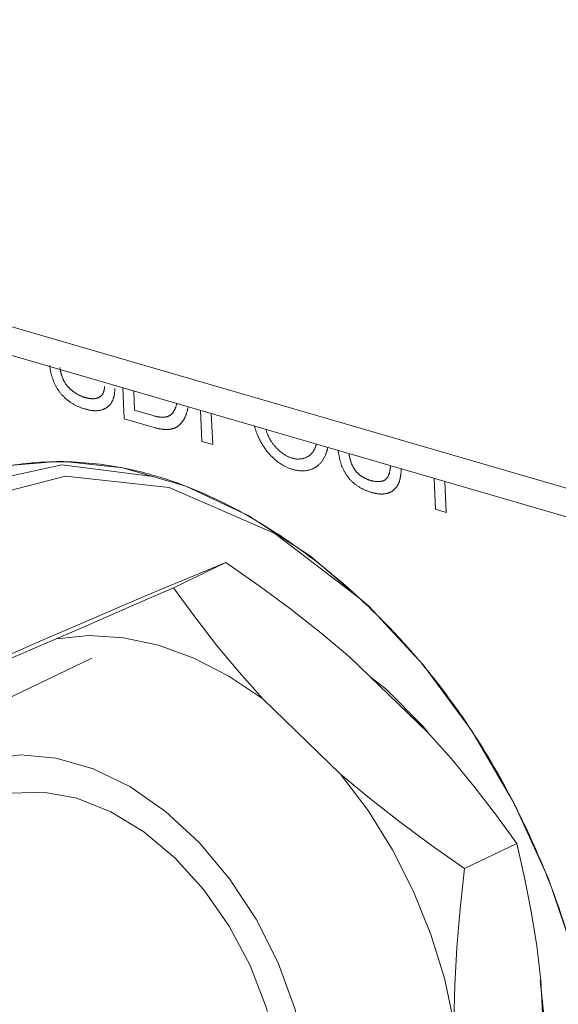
# Model space of a CAD drawing. Header units: millimetres. Extents: x 3925 to 5043, y -86 to 778.
# Tile 127 of 256: x 4571.37 to 4573.9, y 115.32 to 119.95. Entities that reach past the tile are written whole.
import ezdxf

# ---------------------------------------------------------------- set-up
doc = ezdxf.new("R2010")
doc.units = ezdxf.units.MM
doc.header["$LTSCALE"] = 46.255
for name, color, linetype in [('61-8RRB5G101DXF_CONTINUOUS_LINE', 7, 'CONTINUOUS'), ('BNC_75_-BLR-DXF_CONTINUOUS_LINE', 7, 'CONTINUOUS'), ('H30-IO-SHIELDXF_CONTINUOUS_LINE', 7, 'CONTINUOUS'), ('H30K-IO-LABEDXF_CONTINUOUS_LINE', 7, 'CONTINUOUS'), ('H30K-REAR-CODXF_CONTINUOUS_LINE', 7, 'CONTINUOUS'), ('LABEL-IO-H30DXF_CONTINUOUS_LINE', 7, 'CONTINUOUS')]:
    doc.layers.add(name, color=color, linetype=linetype)

msp = doc.modelspace()

# ---------------------------------------------------------------- linework, layer by layer
at = {"layer": '61-8RRB5G101DXF_CONTINUOUS_LINE', "color": 7, "linetype": 'Continuous', "lineweight": 0}
for p, q in [((4572.3415, 117.3973), (4572.0966, 117.2793)), ((4571.9542, 117.2359), (4571.6119, 117.0894)), ((4571.546, 117.0392), (4571.2037, 116.8927)), ((4573.2888, 116.6016), (4572.9236, 116.9539)), ((4572.8807, 116.4049), (4572.5154, 116.7572)), ((4573.7076, 116.0795), (4573.4627, 115.9615)), ((4573.8437, 114.9365), (4573.8207, 115.4354))]:
    msp.add_line(p, q, dxfattribs=at)
for points in [[(4571.9542, 117.2359), (4572.0581, 117.2797), (4572.1563, 117.3208), (4572.2502, 117.3598), (4572.3415, 117.3973)], [(4572.3415, 117.3973), (4572.4982, 117.2876), (4572.6463, 117.1783), (4572.7878, 117.0674), (4572.9236, 116.9539)], [(4571.546, 117.0392), (4571.674, 117.0947), (4571.8078, 117.1529), (4571.948, 117.2142), (4572.0966, 117.2793)], [(4572.0966, 117.2793), (4572.196, 117.142), (4572.2978, 117.0103), (4572.4038, 116.8824), (4572.5154, 116.7572)], [(4571.0613, 116.8492), (4571.2099, 116.9144), (4571.3502, 116.9757), (4571.4839, 117.0339), (4571.6119, 117.0894)], [(4572.0256, 117.0091), (4571.8613, 117.0447), (4571.7006, 117.0547), (4571.546, 117.0392)], [(4572.5154, 116.7572), (4572.3552, 116.8643), (4572.1911, 116.9487), (4572.0256, 117.0091)], [(4573.2888, 116.6016), (4573.4005, 116.4764), (4573.5065, 116.3485), (4573.6083, 116.2168), (4573.7076, 116.0795)], [(4572.8807, 116.4049), (4573.0164, 116.2914), (4573.1579, 116.1806), (4573.3061, 116.0712), (4573.4627, 115.9615)], [(4572.8807, 116.4049), (4573.0091, 116.2335), (4573.1237, 116.0491), (4573.2227, 115.8543), (4573.3047, 115.6523), (4573.3682, 115.446), (4573.4125, 115.2387)], [(4573.7076, 116.0795), (4573.7443, 115.9185), (4573.7753, 115.759), (4573.8009, 115.5985), (4573.8207, 115.4354)], [(4573.4627, 115.9615), (4573.4421, 115.7729), (4573.4268, 115.591), (4573.4168, 115.4135), (4573.4125, 115.2387)]]:
    msp.add_lwpolyline(points, dxfattribs=at)
at = {"layer": 'BNC_75_-BLR-DXF_CONTINUOUS_LINE', "color": 7, "linetype": 'Continuous', "lineweight": 0}
msp.add_line((4571.7125, 116.9492), (4571.1342, 116.6705), dxfattribs=at)
for points in [[(4572.7418, 114.8723), (4572.7178, 115.0871), (4572.6658, 115.3048), (4572.5872, 115.519), (4572.4847, 115.7229), (4572.3596, 115.9136), (4572.2161, 116.0842), (4572.0584, 116.2295), (4571.891, 116.3457), (4571.7187, 116.4298), (4571.5459, 116.4797), (4571.3772, 116.4943), (4571.2171, 116.4732), (4571.0698, 116.417), (4570.9391, 116.327), (4570.8289, 116.2056), (4570.7439, 116.0593)], [(4571.1691, 116.2641), (4571.1931, 116.275), (4571.3339, 116.315), (4571.4852, 116.3203), (4571.6425, 116.2909), (4571.8011, 116.228), (4571.9564, 116.1333), (4572.1039, 116.0098), (4572.2391, 115.8608), (4572.3579, 115.6909), (4572.456, 115.5066), (4572.5316, 115.311), (4572.5818, 115.1106), (4572.6047, 114.9122)]]:
    msp.add_lwpolyline(points, dxfattribs=at)
at = {"layer": 'H30-IO-SHIELDXF_CONTINUOUS_LINE', "color": 7, "linetype": 'Continuous', "lineweight": 0}
for p, q in [((4573.291, 116.5991), (4573.2672, 116.6294)), ((4573.8382, 115.2473), (4573.8179, 115.4351))]:
    msp.add_line(p, q, dxfattribs=at)
msp.add_lwpolyline([(4573.2672, 116.6294), (4573.0946, 116.8029), (4573.0199, 116.861)], dxfattribs=at)
at = {"layer": 'H30K-IO-LABEDXF_CONTINUOUS_LINE', "color": 7, "linetype": 'Continuous', "lineweight": 0}
for p, q in [((4571.8652, 118.072), (4571.8585, 118.2172)), ((4571.9092, 118.2025), (4571.9134, 118.112)), ((4572.006, 118.031), (4571.8652, 118.072)), ((4571.9134, 118.112), (4571.9948, 118.0883)), ((4571.9948, 118.0883), (4571.9992, 118.087)), ((4572.2294, 117.9661), (4572.2227, 118.1113)), ((4572.2734, 118.0966), (4572.28, 117.9513)), ((4572.28, 117.9513), (4572.2294, 117.9661)), ((4571.8469, 117.8436), (4571.8667, 117.8398)), ((4573.3256, 117.6472), (4573.3189, 117.7925)), ((4572.1453, 117.7588), (4572.1651, 117.7511)), ((4573.3696, 117.7777), (4573.3763, 117.6325)), ((4573.3763, 117.6325), (4573.3256, 117.6472)), ((4572.9705, 117.2288), (4572.9902, 117.2104)), ((4572.9902, 117.2104), (4573.0098, 117.1919)), ((4573.0098, 117.1919), (4573.0293, 117.1731)), ((4573.0293, 117.1731), (4573.0486, 117.1542)), ((4573.2547, 116.9311), (4573.2779, 116.9033)), ((4573.2779, 116.9033), (4573.2911, 116.8871)), ((4573.2911, 116.8871), (4573.3043, 116.8709)), ((4573.3043, 116.8709), (4573.3173, 116.8546)), ((4573.6767, 116.3007), (4573.6871, 116.2808)), ((4573.6871, 116.2808), (4573.6973, 116.2609)), ((4573.7125, 116.231), (4573.7332, 116.1887)), ((4573.7951, 116.0547), (4573.8069, 116.0276)), ((4573.8069, 116.0276), (4573.8156, 116.0071)), ((4573.8156, 116.0071), (4573.8243, 115.9865)), ((4573.8243, 115.9865), (4573.833, 115.9654)), ((4573.833, 115.9654), (4573.8418, 115.9437)), ((4573.8418, 115.9437), (4573.8505, 115.9219)), ((4573.8505, 115.9219), (4573.8591, 115.9001)), ((4573.8591, 115.9001), (4573.8669, 115.8798)), ((4573.8669, 115.8798), (4573.8746, 115.8594)), ((4573.8746, 115.8594), (4573.8822, 115.839))]:
    msp.add_line(p, q, dxfattribs=at)
for points in [[(4571.5404, 118.2317), (4571.539, 118.2346), (4571.5376, 118.2376), (4571.5362, 118.2406), (4571.5348, 118.2436), (4571.5336, 118.2466), (4571.5323, 118.2496), (4571.5311, 118.2527), (4571.5299, 118.2558), (4571.5288, 118.2589), (4571.5277, 118.262), (4571.5267, 118.2651), (4571.5257, 118.2683), (4571.5248, 118.2714), (4571.5238, 118.2746), (4571.523, 118.2777), (4571.5222, 118.2809), (4571.5214, 118.2841), (4571.5207, 118.2872), (4571.52, 118.2904), (4571.5193, 118.2935), (4571.5187, 118.2967), (4571.5182, 118.2998), (4571.5177, 118.303), (4571.5172, 118.3061), (4571.5168, 118.3092), (4571.5164, 118.3123), (4571.5161, 118.3154), (4571.5158, 118.3185), (4571.5156, 118.3215)], [(4571.5628, 118.3129), (4571.5631, 118.3108), (4571.5634, 118.3087), (4571.5638, 118.3067), (4571.5641, 118.3046), (4571.5645, 118.3024), (4571.5649, 118.3003), (4571.5653, 118.2982), (4571.5657, 118.2961), (4571.5662, 118.294), (4571.5666, 118.2919), (4571.5671, 118.2898), (4571.5677, 118.2876), (4571.5682, 118.2855), (4571.5688, 118.2834), (4571.5694, 118.2813), (4571.57, 118.2792), (4571.5706, 118.2771), (4571.5713, 118.275), (4571.5719, 118.2729), (4571.5727, 118.2708), (4571.5734, 118.2687), (4571.5741, 118.2667), (4571.5749, 118.2646), (4571.5758, 118.2626), (4571.5766, 118.2605), (4571.5775, 118.2585), (4571.5784, 118.2565), (4571.5793, 118.2545), (4571.5803, 118.2525), (4571.5812, 118.2505)], [(4571.5978, 118.1602), (4571.5955, 118.1621), (4571.5932, 118.164), (4571.591, 118.166), (4571.5887, 118.168), (4571.5864, 118.1701), (4571.5842, 118.1722), (4571.582, 118.1744), (4571.5798, 118.1766), (4571.5776, 118.1789), (4571.5754, 118.1812), (4571.5733, 118.1836), (4571.5712, 118.186), (4571.5691, 118.1884), (4571.5671, 118.1909), (4571.565, 118.1934), (4571.563, 118.1959), (4571.5611, 118.1985), (4571.5591, 118.2011), (4571.5572, 118.2038), (4571.5554, 118.2064), (4571.5536, 118.2091), (4571.5518, 118.2119), (4571.55, 118.2146), (4571.5483, 118.2174), (4571.5466, 118.2202), (4571.545, 118.2231), (4571.5434, 118.2259), (4571.5419, 118.2288), (4571.5404, 118.2317)], [(4571.5812, 118.2505), (4571.5822, 118.2488), (4571.5831, 118.247), (4571.5841, 118.2453), (4571.5852, 118.2435), (4571.5862, 118.2418), (4571.5873, 118.2401), (4571.5884, 118.2384), (4571.5895, 118.2368), (4571.5907, 118.2351), (4571.5918, 118.2335), (4571.593, 118.2319), (4571.5942, 118.2303), (4571.5955, 118.2288), (4571.5967, 118.2272), (4571.598, 118.2257), (4571.5993, 118.2242), (4571.6006, 118.2227), (4571.6019, 118.2212), (4571.6032, 118.2198), (4571.6046, 118.2184), (4571.6059, 118.217), (4571.6073, 118.2156), (4571.6086, 118.2142), (4571.61, 118.2129), (4571.6114, 118.2115), (4571.6128, 118.2102), (4571.6142, 118.209), (4571.6156, 118.2077), (4571.6171, 118.2065), (4571.6185, 118.2053), (4571.6199, 118.2041), (4571.6213, 118.2029)], [(4571.7627, 118.1871), (4571.7632, 118.188), (4571.7638, 118.189), (4571.7644, 118.1899), (4571.7649, 118.1909), (4571.7654, 118.1919), (4571.7659, 118.193), (4571.7664, 118.194), (4571.7669, 118.1951), (4571.7673, 118.1962), (4571.7677, 118.1973), (4571.7681, 118.1985), (4571.7685, 118.1996), (4571.7689, 118.2008), (4571.7692, 118.202), (4571.7696, 118.2032), (4571.7699, 118.2044), (4571.7701, 118.2056), (4571.7704, 118.2068), (4571.7706, 118.2081), (4571.7709, 118.2094), (4571.7711, 118.2106), (4571.7712, 118.2119), (4571.7714, 118.2132), (4571.7715, 118.2145), (4571.7716, 118.2158), (4571.7717, 118.2172), (4571.7717, 118.2185), (4571.7717, 118.2198), (4571.7717, 118.2212), (4571.7717, 118.2225), (4571.7717, 118.2239)], [(4571.82, 118.215), (4571.8201, 118.2125), (4571.8201, 118.2099), (4571.8201, 118.2074), (4571.8201, 118.205), (4571.82, 118.2025), (4571.8199, 118.2), (4571.8197, 118.1976), (4571.8195, 118.1951), (4571.8192, 118.1927), (4571.8189, 118.1903), (4571.8186, 118.188), (4571.8182, 118.1856), (4571.8177, 118.1833), (4571.8173, 118.181), (4571.8168, 118.1787), (4571.8162, 118.1764), (4571.8156, 118.1742), (4571.815, 118.172), (4571.8144, 118.1698), (4571.8137, 118.1677), (4571.8129, 118.1656), (4571.8122, 118.1635), (4571.8113, 118.1615), (4571.8105, 118.1595), (4571.8096, 118.1575), (4571.8087, 118.1556), (4571.8078, 118.1537), (4571.8068, 118.1518), (4571.8058, 118.15)], [(4571.6854, 118.1166), (4571.6822, 118.1175), (4571.6791, 118.1185), (4571.6759, 118.1195), (4571.6728, 118.1205), (4571.6696, 118.1216), (4571.6664, 118.1227), (4571.6632, 118.1239), (4571.66, 118.1251), (4571.6568, 118.1264), (4571.6537, 118.1277), (4571.6505, 118.129), (4571.6473, 118.1304), (4571.6441, 118.1318), (4571.641, 118.1333), (4571.6378, 118.1349), (4571.6346, 118.1365), (4571.6315, 118.1381), (4571.6284, 118.1399), (4571.6252, 118.1416), (4571.6221, 118.1434), (4571.619, 118.1453), (4571.616, 118.1473), (4571.6129, 118.1493), (4571.6098, 118.1513), (4571.6068, 118.1535), (4571.6038, 118.1557), (4571.6008, 118.1579), (4571.5978, 118.1602)], [(4571.6213, 118.2029), (4571.6235, 118.2012), (4571.6257, 118.1995), (4571.6279, 118.1979), (4571.6301, 118.1963), (4571.6323, 118.1948), (4571.6345, 118.1933), (4571.6368, 118.1918), (4571.6391, 118.1904), (4571.6413, 118.189), (4571.6436, 118.1877), (4571.6459, 118.1864), (4571.6482, 118.1852), (4571.6505, 118.184), (4571.6528, 118.1828), (4571.6551, 118.1817), (4571.6574, 118.1806), (4571.6597, 118.1796), (4571.6621, 118.1786), (4571.6644, 118.1776), (4571.6667, 118.1767), (4571.669, 118.1758), (4571.6713, 118.1749), (4571.6736, 118.1741), (4571.6759, 118.1734), (4571.6783, 118.1727), (4571.6806, 118.172)], [(4571.6806, 118.172), (4571.6826, 118.1714), (4571.6847, 118.1708), (4571.6868, 118.1703), (4571.6888, 118.1698), (4571.6909, 118.1693), (4571.693, 118.1689), (4571.6951, 118.1684), (4571.6971, 118.1681), (4571.6992, 118.1677), (4571.7013, 118.1674), (4571.7033, 118.1671), (4571.7054, 118.1669), (4571.7074, 118.1667), (4571.7095, 118.1666), (4571.7115, 118.1664), (4571.7135, 118.1664), (4571.7155, 118.1663), (4571.7175, 118.1663), (4571.7195, 118.1664), (4571.7215, 118.1665), (4571.7234, 118.1666), (4571.7254, 118.1668), (4571.7273, 118.167), (4571.7292, 118.1673), (4571.7311, 118.1676)], [(4571.7311, 118.1676), (4571.7323, 118.1679), (4571.7334, 118.1681), (4571.7346, 118.1684), (4571.7357, 118.1687), (4571.7368, 118.169), (4571.738, 118.1694), (4571.7391, 118.1697), (4571.7402, 118.1701), (4571.7413, 118.1705), (4571.7424, 118.171), (4571.7435, 118.1714), (4571.7446, 118.1719), (4571.7456, 118.1724), (4571.7467, 118.1729), (4571.7477, 118.1735), (4571.7488, 118.1741), (4571.7498, 118.1747), (4571.7508, 118.1753), (4571.7518, 118.176), (4571.7527, 118.1767), (4571.7537, 118.1774), (4571.7546, 118.1781), (4571.7555, 118.1789), (4571.7564, 118.1797), (4571.7573, 118.1805), (4571.7581, 118.1814), (4571.7589, 118.1822), (4571.7597, 118.1831), (4571.7605, 118.1841), (4571.7612, 118.1851), (4571.762, 118.186), (4571.7627, 118.1871)], [(4571.7581, 118.1134), (4571.7555, 118.1128), (4571.7529, 118.1122), (4571.7503, 118.1116), (4571.7476, 118.1112), (4571.7449, 118.1108), (4571.7422, 118.1105), (4571.7395, 118.1102), (4571.7368, 118.11), (4571.734, 118.1099), (4571.7312, 118.1098), (4571.7284, 118.1098), (4571.7256, 118.1099), (4571.7228, 118.11), (4571.72, 118.1102), (4571.7171, 118.1104), (4571.7143, 118.1107), (4571.7114, 118.111), (4571.7085, 118.1114), (4571.7056, 118.1119), (4571.7027, 118.1124), (4571.6998, 118.113), (4571.697, 118.1136), (4571.6941, 118.1143), (4571.6912, 118.115), (4571.6883, 118.1157), (4571.6854, 118.1166)], [(4571.8058, 118.15), (4571.8047, 118.1481), (4571.8035, 118.1463), (4571.8023, 118.1445), (4571.8011, 118.1428), (4571.7998, 118.1411), (4571.7985, 118.1395), (4571.7972, 118.1379), (4571.7958, 118.1363), (4571.7943, 118.1348), (4571.7929, 118.1333), (4571.7914, 118.1319), (4571.7899, 118.1305), (4571.7883, 118.1292), (4571.7867, 118.1279), (4571.7851, 118.1266), (4571.7835, 118.1254), (4571.7818, 118.1243), (4571.7801, 118.1232), (4571.7784, 118.1221), (4571.7766, 118.1211), (4571.7748, 118.1201), (4571.773, 118.1192), (4571.7712, 118.1183), (4571.7694, 118.1175), (4571.7675, 118.1167), (4571.7657, 118.1159), (4571.7638, 118.1152), (4571.7619, 118.1146), (4571.76, 118.114), (4571.7581, 118.1134)], [(4572.0867, 118.0939), (4572.088, 118.0952), (4572.0892, 118.0965), (4572.0905, 118.0979), (4572.0916, 118.0993), (4572.0928, 118.1008), (4572.0939, 118.1023), (4572.095, 118.1039), (4572.096, 118.1055), (4572.097, 118.1071), (4572.098, 118.1087), (4572.099, 118.1104), (4572.1, 118.1121), (4572.1009, 118.1139), (4572.1017, 118.1157), (4572.1026, 118.1175), (4572.1034, 118.1193), (4572.1042, 118.1212), (4572.105, 118.123), (4572.1058, 118.125), (4572.1065, 118.1269), (4572.1072, 118.1288), (4572.1079, 118.1308), (4572.1085, 118.1328), (4572.1092, 118.1348), (4572.1098, 118.1368), (4572.1103, 118.1388), (4572.1109, 118.1408), (4572.1114, 118.1429), (4572.1119, 118.1449)], [(4572.1644, 118.1247), (4572.1638, 118.122), (4572.1632, 118.1193), (4572.1625, 118.1167), (4572.1619, 118.1141), (4572.1612, 118.1115), (4572.1605, 118.1089), (4572.1598, 118.1063), (4572.159, 118.1037), (4572.1582, 118.1012), (4572.1574, 118.0986), (4572.1566, 118.0961), (4572.1557, 118.0937), (4572.1548, 118.0912), (4572.1539, 118.0888), (4572.1529, 118.0864), (4572.1519, 118.084), (4572.1509, 118.0817), (4572.1498, 118.0794), (4572.1487, 118.0771), (4572.1476, 118.0749), (4572.1465, 118.0727), (4572.1453, 118.0705), (4572.144, 118.0684), (4572.1428, 118.0663), (4572.1414, 118.0643)], [(4571.9992, 118.087), (4572.0015, 118.0864), (4572.0037, 118.0858), (4572.0059, 118.0852), (4572.0081, 118.0846), (4572.0103, 118.0841), (4572.0126, 118.0835), (4572.0148, 118.083), (4572.017, 118.0825), (4572.0192, 118.082), (4572.0214, 118.0816), (4572.0236, 118.0812), (4572.0258, 118.0808), (4572.028, 118.0805), (4572.0302, 118.0802), (4572.0324, 118.0799), (4572.0346, 118.0797), (4572.0367, 118.0795), (4572.0389, 118.0793), (4572.041, 118.0792), (4572.0432, 118.0791), (4572.0453, 118.0791), (4572.0474, 118.0792), (4572.0495, 118.0793), (4572.0516, 118.0794), (4572.0536, 118.0796)], [(4572.0536, 118.0796), (4572.0549, 118.0798), (4572.0562, 118.08), (4572.0574, 118.0801), (4572.0587, 118.0804), (4572.0599, 118.0806), (4572.0612, 118.0809), (4572.0624, 118.0811), (4572.0637, 118.0815), (4572.0649, 118.0818), (4572.0661, 118.0821), (4572.0673, 118.0825), (4572.0685, 118.0829), (4572.0697, 118.0833), (4572.0709, 118.0838), (4572.0721, 118.0843), (4572.0732, 118.0848), (4572.0744, 118.0853), (4572.0755, 118.0859), (4572.0766, 118.0864), (4572.0777, 118.0871), (4572.0788, 118.0877), (4572.0799, 118.0884), (4572.0809, 118.0891), (4572.0819, 118.0898), (4572.0829, 118.0905), (4572.0839, 118.0913), (4572.0849, 118.0922), (4572.0858, 118.093), (4572.0867, 118.0939)], [(4572.0641, 118.0219), (4572.0613, 118.022), (4572.0584, 118.022), (4572.0556, 118.0221), (4572.0527, 118.0223), (4572.0498, 118.0225), (4572.047, 118.0228), (4572.0441, 118.0231), (4572.0412, 118.0235), (4572.0383, 118.0239), (4572.0353, 118.0244), (4572.0324, 118.0249), (4572.0295, 118.0254), (4572.0266, 118.026), (4572.0236, 118.0266), (4572.0207, 118.0273), (4572.0177, 118.028), (4572.0148, 118.0287), (4572.0119, 118.0294), (4572.0089, 118.0302), (4572.006, 118.031)], [(4572.1085, 118.0322), (4572.1069, 118.0313), (4572.1053, 118.0305), (4572.1037, 118.0297), (4572.102, 118.029), (4572.1004, 118.0283), (4572.0987, 118.0277), (4572.097, 118.0271), (4572.0953, 118.0265), (4572.0935, 118.026), (4572.0918, 118.0255), (4572.09, 118.025), (4572.0882, 118.0246), (4572.0864, 118.0242), (4572.0846, 118.0238), (4572.0828, 118.0235), (4572.0809, 118.0232), (4572.0791, 118.023), (4572.0772, 118.0227), (4572.0754, 118.0225), (4572.0735, 118.0224), (4572.0716, 118.0222), (4572.0698, 118.0221), (4572.0679, 118.022), (4572.066, 118.022), (4572.0641, 118.0219)], [(4572.1414, 118.0643), (4572.1404, 118.0627), (4572.1393, 118.0611), (4572.1382, 118.0595), (4572.137, 118.058), (4572.1359, 118.0565), (4572.1347, 118.055), (4572.1335, 118.0535), (4572.1323, 118.052), (4572.1311, 118.0506), (4572.1298, 118.0492), (4572.1285, 118.0479), (4572.1272, 118.0465), (4572.1259, 118.0452), (4572.1246, 118.0439), (4572.1232, 118.0427), (4572.1219, 118.0414), (4572.1205, 118.0403), (4572.119, 118.0391), (4572.1176, 118.038), (4572.1161, 118.0369), (4572.1147, 118.0359), (4572.1132, 118.0349), (4572.1116, 118.0339), (4572.1101, 118.033), (4572.1085, 118.0322)], [(4572.4889, 117.9998), (4572.4879, 118.0025), (4572.4868, 118.0052), (4572.4858, 118.0078), (4572.4848, 118.0105), (4572.4839, 118.0132), (4572.4829, 118.0159), (4572.482, 118.0186), (4572.4811, 118.0213), (4572.4802, 118.024), (4572.4793, 118.0267), (4572.4785, 118.0294), (4572.4776, 118.0322), (4572.4768, 118.0349), (4572.476, 118.0376)], [(4572.5292, 118.0222), (4572.53, 118.0196), (4572.5309, 118.0171), (4572.5318, 118.0146), (4572.5327, 118.0121), (4572.5336, 118.0096), (4572.5346, 118.0071), (4572.5355, 118.0047), (4572.5365, 118.0022), (4572.5376, 117.9998), (4572.5386, 117.9973), (4572.5397, 117.9949), (4572.5408, 117.9925), (4572.5419, 117.9901), (4572.543, 117.9877), (4572.5442, 117.9854), (4572.5454, 117.983), (4572.5466, 117.9807), (4572.5478, 117.9784), (4572.5491, 117.9761), (4572.5504, 117.9738), (4572.5517, 117.9716), (4572.553, 117.9694), (4572.5544, 117.9672), (4572.5558, 117.965), (4572.5572, 117.9628)], [(4572.5573, 117.8944), (4572.5543, 117.8974), (4572.5513, 117.9006), (4572.5483, 117.9038), (4572.5454, 117.9071), (4572.5425, 117.9104), (4572.5397, 117.9138), (4572.5369, 117.9173), (4572.5341, 117.9208), (4572.5314, 117.9244), (4572.5287, 117.928), (4572.526, 117.9317), (4572.5234, 117.9354), (4572.5209, 117.9392), (4572.5184, 117.943), (4572.5159, 117.9469), (4572.5135, 117.9508), (4572.5111, 117.9547), (4572.5088, 117.9587), (4572.5065, 117.9627), (4572.5043, 117.9668), (4572.5022, 117.9708), (4572.5001, 117.9749), (4572.4981, 117.979), (4572.4961, 117.9832), (4572.4942, 117.9873), (4572.4924, 117.9915), (4572.4906, 117.9956), (4572.4889, 117.9998)], [(4572.5572, 117.9628), (4572.5593, 117.9597), (4572.5615, 117.9566), (4572.5638, 117.9536), (4572.566, 117.9505), (4572.5684, 117.9476), (4572.5708, 117.9447), (4572.5733, 117.9418), (4572.5758, 117.939), (4572.5783, 117.9362), (4572.5809, 117.9335), (4572.5835, 117.9308), (4572.5862, 117.9282), (4572.5889, 117.9257), (4572.5916, 117.9232), (4572.5944, 117.9208), (4572.5971, 117.9184), (4572.6, 117.9161), (4572.6028, 117.9139), (4572.6057, 117.9117), (4572.6085, 117.9096), (4572.6114, 117.9075), (4572.6143, 117.9056), (4572.6173, 117.9037), (4572.6202, 117.9019), (4572.6231, 117.9001), (4572.6261, 117.8985), (4572.629, 117.8969), (4572.632, 117.8954), (4572.635, 117.894), (4572.6379, 117.8927), (4572.6408, 117.8914), (4572.6438, 117.8903), (4572.6467, 117.8892), (4572.6496, 117.8882), (4572.6525, 117.8873)], [(4572.7442, 117.9089), (4572.7454, 117.9103), (4572.7466, 117.9117), (4572.7478, 117.9132), (4572.7489, 117.9147), (4572.75, 117.9162), (4572.7511, 117.9177), (4572.7521, 117.9193), (4572.7532, 117.921), (4572.7542, 117.9226), (4572.7552, 117.9243), (4572.7561, 117.9261), (4572.757, 117.9278), (4572.7579, 117.9296), (4572.7588, 117.9314), (4572.7596, 117.9333), (4572.7605, 117.9351), (4572.7613, 117.937), (4572.762, 117.939), (4572.7628, 117.9409), (4572.7635, 117.9429), (4572.7642, 117.9449), (4572.7649, 117.9469), (4572.7655, 117.9489), (4572.7661, 117.951), (4572.7667, 117.9531)], [(4572.8205, 117.9374), (4572.82, 117.9351), (4572.8194, 117.9327), (4572.8188, 117.9304), (4572.8182, 117.928), (4572.8176, 117.9257), (4572.8169, 117.9235), (4572.8163, 117.9212), (4572.8156, 117.9189), (4572.8149, 117.9167), (4572.8141, 117.9145), (4572.8134, 117.9123), (4572.8126, 117.9101), (4572.8118, 117.908), (4572.811, 117.9058), (4572.8101, 117.9037), (4572.8092, 117.9016)], [(4572.6552, 117.8345), (4572.6518, 117.8355), (4572.6483, 117.8366), (4572.6448, 117.8378), (4572.6413, 117.8391), (4572.6379, 117.8405), (4572.6344, 117.8419), (4572.6309, 117.8434), (4572.6274, 117.845), (4572.6239, 117.8466), (4572.6204, 117.8483), (4572.6169, 117.8501), (4572.6134, 117.852), (4572.61, 117.8539), (4572.6065, 117.856), (4572.6031, 117.858), (4572.5996, 117.8602), (4572.5962, 117.8624), (4572.5928, 117.8647), (4572.5894, 117.8671), (4572.5861, 117.8695), (4572.5828, 117.872), (4572.5795, 117.8746), (4572.5762, 117.8772), (4572.573, 117.8799), (4572.5697, 117.8827), (4572.5666, 117.8855), (4572.5634, 117.8884), (4572.5603, 117.8914), (4572.5573, 117.8944)], [(4572.6525, 117.8873), (4572.6554, 117.8865), (4572.6582, 117.8858), (4572.6611, 117.8852), (4572.6639, 117.8847), (4572.6668, 117.8842), (4572.6696, 117.8838), (4572.6725, 117.8835), (4572.6753, 117.8833), (4572.6781, 117.8832), (4572.681, 117.8831), (4572.6838, 117.8831), (4572.6866, 117.8832), (4572.6894, 117.8834), (4572.6921, 117.8837), (4572.6949, 117.884), (4572.6976, 117.8844), (4572.7003, 117.8849), (4572.703, 117.8855), (4572.7056, 117.8861), (4572.7082, 117.8868), (4572.7108, 117.8876), (4572.7134, 117.8885), (4572.7159, 117.8895), (4572.7183, 117.8905), (4572.7208, 117.8916), (4572.7231, 117.8928), (4572.7255, 117.8941), (4572.7278, 117.8954), (4572.73, 117.8968), (4572.7322, 117.8983), (4572.7343, 117.8999), (4572.7364, 117.9015), (4572.7385, 117.9033), (4572.7404, 117.9051), (4572.7423, 117.9069), (4572.7442, 117.9089)], [(4572.8092, 117.9016), (4572.8079, 117.8986), (4572.8065, 117.8956), (4572.8051, 117.8927), (4572.8035, 117.8898), (4572.802, 117.8869), (4572.8004, 117.8841), (4572.7987, 117.8814), (4572.7969, 117.8787), (4572.7951, 117.876), (4572.7933, 117.8735), (4572.7914, 117.8709), (4572.7895, 117.8685), (4572.7875, 117.8661), (4572.7854, 117.8637), (4572.7833, 117.8615), (4572.7812, 117.8593), (4572.779, 117.8571), (4572.7767, 117.855), (4572.7745, 117.8531), (4572.7721, 117.8511), (4572.7698, 117.8493), (4572.7674, 117.8475), (4572.7649, 117.8458), (4572.7624, 117.8442), (4572.7599, 117.8427), (4572.7573, 117.8412), (4572.7547, 117.8398), (4572.7521, 117.8386), (4572.7494, 117.8374), (4572.7467, 117.8363)], [(4572.8849, 117.8544), (4572.8838, 117.8575), (4572.8828, 117.8606), (4572.8818, 117.8637), (4572.8809, 117.8668), (4572.8799, 117.87), (4572.8791, 117.8731), (4572.8782, 117.8762), (4572.8774, 117.8793), (4572.8766, 117.8825), (4572.8759, 117.8856), (4572.8752, 117.8887), (4572.8745, 117.8919), (4572.8738, 117.895), (4572.8732, 117.8981), (4572.8726, 117.9013), (4572.8721, 117.9044), (4572.8715, 117.9076), (4572.871, 117.9107), (4572.8705, 117.9139), (4572.8701, 117.917), (4572.8696, 117.9201), (4572.8692, 117.9233)], [(4572.9198, 117.9086), (4572.9201, 117.9067), (4572.9204, 117.9048), (4572.9207, 117.9029), (4572.921, 117.9009), (4572.9213, 117.899), (4572.9217, 117.8971), (4572.922, 117.8952), (4572.9224, 117.8933), (4572.9228, 117.8914), (4572.9232, 117.8895), (4572.9236, 117.8876), (4572.9241, 117.8857), (4572.9246, 117.8838), (4572.925, 117.882), (4572.9255, 117.8801), (4572.9261, 117.8782), (4572.9266, 117.8763), (4572.9272, 117.8744), (4572.9277, 117.8725), (4572.9283, 117.8706), (4572.929, 117.8687)], [(4571.3423, 117.854), (4571.3512, 117.8553), (4571.3601, 117.8566), (4571.3691, 117.8578), (4571.378, 117.859), (4571.3869, 117.8601), (4571.3959, 117.8612), (4571.4049, 117.8622)], [(4571.4049, 117.8622), (4571.4184, 117.8636), (4571.4318, 117.8648), (4571.4454, 117.866), (4571.4589, 117.867), (4571.4725, 117.8678), (4571.4861, 117.8686), (4571.4997, 117.8692), (4571.5134, 117.8697), (4571.5271, 117.8701)], [(4571.5271, 117.8701), (4571.5378, 117.8703), (4571.5485, 117.8705), (4571.5592, 117.8705), (4571.57, 117.8705), (4571.5808, 117.8704), (4571.5916, 117.8702), (4571.6024, 117.8699)], [(4571.6024, 117.8699), (4571.621, 117.8693), (4571.6397, 117.8684), (4571.6584, 117.8674), (4571.6772, 117.866), (4571.696, 117.8645), (4571.7148, 117.8627), (4571.7336, 117.8607), (4571.7524, 117.8584), (4571.7713, 117.8559), (4571.7902, 117.8532), (4571.8091, 117.8502), (4571.828, 117.847), (4571.8469, 117.8436)], [(4571.8667, 117.8398), (4571.8806, 117.837), (4571.8945, 117.834), (4571.9084, 117.8309), (4571.9223, 117.8277), (4571.9362, 117.8243), (4571.9501, 117.8209), (4571.964, 117.8173), (4571.9779, 117.8135), (4571.9918, 117.8097), (4572.0057, 117.8057)], [(4572.9365, 117.775), (4572.9345, 117.7769), (4572.9325, 117.7788), (4572.9305, 117.7809), (4572.9285, 117.7829), (4572.9265, 117.7851), (4572.9245, 117.7872), (4572.9226, 117.7894), (4572.9207, 117.7917), (4572.9188, 117.794), (4572.917, 117.7963), (4572.9152, 117.7987), (4572.9134, 117.8011), (4572.9116, 117.8036), (4572.9098, 117.806), (4572.9081, 117.8085), (4572.9064, 117.8111), (4572.9048, 117.8136), (4572.9032, 117.8162), (4572.9016, 117.8189), (4572.9001, 117.8215), (4572.8986, 117.8242), (4572.8971, 117.8268), (4572.8957, 117.8295), (4572.8943, 117.8323), (4572.893, 117.835), (4572.8917, 117.8378), (4572.8904, 117.8405), (4572.8892, 117.8433), (4572.8881, 117.8461), (4572.8869, 117.8489), (4572.8859, 117.8517), (4572.8849, 117.8544)], [(4572.929, 117.8687), (4572.9296, 117.8668), (4572.9303, 117.8649), (4572.9311, 117.8629), (4572.9318, 117.861), (4572.9326, 117.8591), (4572.9335, 117.8572), (4572.9343, 117.8553), (4572.9352, 117.8534), (4572.9362, 117.8515), (4572.9371, 117.8496), (4572.9381, 117.8478), (4572.9391, 117.8459), (4572.9402, 117.8441), (4572.9412, 117.8423), (4572.9423, 117.8405), (4572.9434, 117.8387), (4572.9446, 117.8369), (4572.9458, 117.8352), (4572.9469, 117.8335), (4572.9482, 117.8318), (4572.9494, 117.8301), (4572.9506, 117.8285), (4572.9519, 117.8269), (4572.9532, 117.8253), (4572.9545, 117.8237), (4572.9558, 117.8222), (4572.9572, 117.8207), (4572.9585, 117.8193), (4572.9599, 117.8179), (4572.9613, 117.8165), (4572.9626, 117.8151)], [(4573.0959, 117.7914), (4573.097, 117.7925), (4573.098, 117.7938), (4573.099, 117.7951), (4573.1, 117.7964), (4573.1009, 117.7977), (4573.1018, 117.7991), (4573.1026, 117.8006), (4573.1034, 117.802), (4573.1042, 117.8035), (4573.1049, 117.8051), (4573.1056, 117.8067), (4573.1063, 117.8083), (4573.107, 117.8099), (4573.1076, 117.8116), (4573.1082, 117.8133), (4573.1087, 117.815), (4573.1092, 117.8167), (4573.1097, 117.8185), (4573.1102, 117.8203), (4573.1107, 117.8221), (4573.1111, 117.824), (4573.1115, 117.8259), (4573.1118, 117.8278), (4573.1122, 117.8297), (4573.1125, 117.8316), (4573.1128, 117.8336), (4573.1131, 117.8356), (4573.1133, 117.8375), (4573.1136, 117.8396), (4573.1138, 117.8416), (4573.114, 117.8436), (4573.1142, 117.8457), (4573.1143, 117.8477), (4573.1144, 117.8498), (4573.1146, 117.8519)], [(4573.1652, 117.8372), (4573.1651, 117.8343), (4573.1649, 117.8315), (4573.1647, 117.8286), (4573.1645, 117.8258), (4573.1643, 117.823), (4573.1641, 117.8202), (4573.1638, 117.8174), (4573.1635, 117.8147), (4573.1632, 117.8119), (4573.1628, 117.8092), (4573.1624, 117.8065), (4573.162, 117.8038), (4573.1616, 117.8011), (4573.1611, 117.7985), (4573.1606, 117.7958), (4573.1601, 117.7932), (4573.1595, 117.7906), (4573.1589, 117.788), (4573.1583, 117.7855), (4573.1576, 117.783), (4573.1569, 117.7805)], [(4572.0057, 117.8057), (4572.0196, 117.8016), (4572.0335, 117.7974), (4572.0474, 117.793), (4572.0614, 117.7885), (4572.0753, 117.7839), (4572.0893, 117.7791), (4572.1033, 117.7742), (4572.1173, 117.7692), (4572.1313, 117.764), (4572.1453, 117.7588)], [(4572.7467, 117.8363), (4572.7437, 117.8351), (4572.7406, 117.8341), (4572.7375, 117.8331), (4572.7343, 117.8322), (4572.7311, 117.8314), (4572.7279, 117.8307), (4572.7246, 117.8301), (4572.7213, 117.8295), (4572.718, 117.829), (4572.7147, 117.8286), (4572.7113, 117.8283), (4572.7079, 117.8281), (4572.7045, 117.828), (4572.701, 117.8279), (4572.6976, 117.8279), (4572.6941, 117.828), (4572.6906, 117.8282), (4572.6871, 117.8285), (4572.6836, 117.8288), (4572.68, 117.8292), (4572.6765, 117.8297), (4572.673, 117.8303), (4572.6694, 117.831), (4572.6659, 117.8317), (4572.6623, 117.8326), (4572.6588, 117.8335), (4572.6552, 117.8345)], [(4572.9626, 117.8151), (4572.9643, 117.8136), (4572.9659, 117.8121), (4572.9676, 117.8106), (4572.9693, 117.8092), (4572.971, 117.8078), (4572.9727, 117.8065), (4572.9745, 117.8051), (4572.9762, 117.8038), (4572.978, 117.8026), (4572.9798, 117.8014), (4572.9815, 117.8002), (4572.9833, 117.7991), (4572.9852, 117.798), (4572.987, 117.7969), (4572.9888, 117.7958), (4572.9906, 117.7948), (4572.9924, 117.7939), (4572.9943, 117.7929), (4572.9961, 117.792), (4572.998, 117.7911), (4572.9998, 117.7903), (4573.0017, 117.7895), (4573.0035, 117.7887), (4573.0054, 117.7879), (4573.0072, 117.7872), (4573.0091, 117.7865), (4573.0109, 117.7859), (4573.0127, 117.7852), (4573.0146, 117.7846), (4573.0164, 117.7841), (4573.0182, 117.7835)], [(4573.0182, 117.7835), (4573.0202, 117.783), (4573.0221, 117.7824), (4573.0241, 117.7819), (4573.026, 117.7814), (4573.028, 117.7809), (4573.03, 117.7805), (4573.032, 117.7801), (4573.034, 117.7796), (4573.036, 117.7793), (4573.038, 117.7789), (4573.04, 117.7786), (4573.0421, 117.7783), (4573.0441, 117.778), (4573.0461, 117.7778), (4573.0481, 117.7776), (4573.05, 117.7774), (4573.052, 117.7773), (4573.054, 117.7772), (4573.0559, 117.7772), (4573.0579, 117.7772), (4573.0598, 117.7772), (4573.0617, 117.7773), (4573.0636, 117.7774), (4573.0655, 117.7776), (4573.0674, 117.7778), (4573.0692, 117.7781), (4573.0711, 117.7784), (4573.0729, 117.7787), (4573.0746, 117.7792), (4573.0764, 117.7796), (4573.0781, 117.7802), (4573.0798, 117.7808), (4573.0814, 117.7814), (4573.083, 117.7821), (4573.0846, 117.7829), (4573.0862, 117.7837), (4573.0877, 117.7846), (4573.0892, 117.7855), (4573.0906, 117.7866), (4573.092, 117.7877), (4573.0934, 117.7888), (4573.0947, 117.79), (4573.0959, 117.7914)], [(4572.1651, 117.7511), (4572.1842, 117.7434), (4572.2034, 117.7356), (4572.2225, 117.7274), (4572.2417, 117.7191), (4572.2609, 117.7105), (4572.28, 117.7017), (4572.2992, 117.6927), (4572.3184, 117.6834), (4572.3375, 117.6739), (4572.3567, 117.6642), (4572.3759, 117.6543), (4572.395, 117.6441), (4572.4141, 117.6338)], [(4573.0251, 117.7269), (4573.0222, 117.7277), (4573.0193, 117.7286), (4573.0164, 117.7296), (4573.0135, 117.7305), (4573.0106, 117.7315), (4573.0076, 117.7326), (4573.0047, 117.7337), (4573.0018, 117.7348), (4572.9988, 117.736), (4572.9959, 117.7372), (4572.9929, 117.7385), (4572.99, 117.7398), (4572.9871, 117.7412), (4572.9841, 117.7426), (4572.9812, 117.744), (4572.9783, 117.7455), (4572.9754, 117.7471), (4572.9725, 117.7487), (4572.9696, 117.7504), (4572.9668, 117.7521), (4572.9639, 117.7539), (4572.9611, 117.7557), (4572.9583, 117.7576), (4572.9555, 117.7596), (4572.9527, 117.7616), (4572.9499, 117.7636), (4572.9472, 117.7658), (4572.9445, 117.768), (4572.9418, 117.7702), (4572.9391, 117.7726), (4572.9365, 117.775)], [(4573.1569, 117.7805), (4573.1562, 117.7782), (4573.1554, 117.7759), (4573.1546, 117.7736), (4573.1537, 117.7714), (4573.1527, 117.7692), (4573.1518, 117.7671), (4573.1507, 117.765), (4573.1497, 117.763), (4573.1485, 117.7609), (4573.1474, 117.759), (4573.1462, 117.757), (4573.1449, 117.7551), (4573.1437, 117.7533), (4573.1423, 117.7515), (4573.141, 117.7497), (4573.1396, 117.748), (4573.1381, 117.7463), (4573.1367, 117.7447), (4573.1351, 117.7431), (4573.1336, 117.7416), (4573.132, 117.7401), (4573.1304, 117.7386), (4573.1288, 117.7372), (4573.1272, 117.7359), (4573.1255, 117.7346), (4573.1238, 117.7333), (4573.122, 117.7321), (4573.1203, 117.731), (4573.1185, 117.7299), (4573.1167, 117.7289), (4573.1149, 117.7279), (4573.113, 117.7269)], [(4573.113, 117.7269), (4573.1107, 117.7259), (4573.1084, 117.7249), (4573.106, 117.724), (4573.1036, 117.7232), (4573.1012, 117.7224), (4573.0987, 117.7218), (4573.0962, 117.7212), (4573.0937, 117.7207), (4573.0911, 117.7202), (4573.0885, 117.7198), (4573.0859, 117.7195), (4573.0833, 117.7193), (4573.0806, 117.7191), (4573.0779, 117.719), (4573.0752, 117.719), (4573.0725, 117.719), (4573.0698, 117.719), (4573.067, 117.7192), (4573.0643, 117.7194), (4573.0615, 117.7196), (4573.0587, 117.7199), (4573.0559, 117.7202), (4573.0531, 117.7206), (4573.0503, 117.7211), (4573.0475, 117.7216), (4573.0447, 117.7221), (4573.0419, 117.7227), (4573.0391, 117.7233), (4573.0363, 117.7239), (4573.0335, 117.7246), (4573.0307, 117.7253), (4573.0279, 117.7261), (4573.0251, 117.7269)], [(4572.4141, 117.6338), (4572.4251, 117.6277), (4572.4361, 117.6216), (4572.4471, 117.6154), (4572.4581, 117.6091), (4572.469, 117.6028), (4572.48, 117.5964), (4572.4909, 117.5899)], [(4572.4909, 117.5899), (4572.5085, 117.5793), (4572.5261, 117.5686), (4572.5436, 117.5576), (4572.5611, 117.5465), (4572.5786, 117.5353), (4572.5961, 117.5238), (4572.6135, 117.5122), (4572.6309, 117.5004), (4572.6483, 117.4884), (4572.6656, 117.4762), (4572.6829, 117.4639)], [(4572.6829, 117.4639), (4572.6951, 117.4551), (4572.7074, 117.4461), (4572.7196, 117.4371), (4572.7318, 117.428), (4572.744, 117.4188), (4572.7561, 117.4096), (4572.7682, 117.4002), (4572.7804, 117.3908), (4572.7924, 117.3812)], [(4572.7924, 117.3812), (4572.8089, 117.3681), (4572.8253, 117.3549), (4572.8416, 117.3414), (4572.8579, 117.3279), (4572.8742, 117.3141), (4572.8904, 117.3003), (4572.9065, 117.2863), (4572.9226, 117.2721), (4572.9386, 117.2578), (4572.9546, 117.2433), (4572.9705, 117.2288)], [(4573.0486, 117.1542), (4573.06, 117.1429), (4573.0713, 117.1316), (4573.0825, 117.1202), (4573.0937, 117.1087), (4573.1049, 117.0972), (4573.1161, 117.0856), (4573.1272, 117.0739), (4573.1382, 117.0622), (4573.1492, 117.0504)], [(4573.1492, 117.0504), (4573.1612, 117.0374), (4573.173, 117.0244), (4573.1849, 117.0113), (4573.1966, 116.9982), (4573.2083, 116.9849), (4573.22, 116.9716), (4573.2316, 116.9582), (4573.2432, 116.9447), (4573.2547, 116.9311)], [(4573.3173, 116.8546), (4573.3316, 116.8365), (4573.3457, 116.8183), (4573.3598, 116.8), (4573.3737, 116.7816), (4573.3875, 116.763), (4573.4013, 116.7443), (4573.4149, 116.7255), (4573.4284, 116.7066), (4573.4418, 116.6876), (4573.455, 116.6686), (4573.468, 116.6494), (4573.481, 116.6302), (4573.4938, 116.6109)], [(4573.4938, 116.6109), (4573.5078, 116.5894), (4573.5217, 116.5679), (4573.5354, 116.5462), (4573.549, 116.5244), (4573.5624, 116.5025), (4573.5757, 116.4805), (4573.5889, 116.4584), (4573.6019, 116.4362), (4573.6147, 116.4138), (4573.6274, 116.3914), (4573.64, 116.3689), (4573.6524, 116.3462), (4573.6646, 116.3235), (4573.6767, 116.3007)], [(4573.6973, 116.2609), (4573.7074, 116.241), (4573.7125, 116.231)], [(4573.7332, 116.1887), (4573.7413, 116.1721), (4573.7492, 116.1554), (4573.757, 116.1387), (4573.7648, 116.122), (4573.7725, 116.1052), (4573.7801, 116.0884), (4573.7876, 116.0716), (4573.7951, 116.0547)], [(4573.8822, 115.839), (4573.8896, 115.8189), (4573.8969, 115.7987), (4573.9041, 115.7785), (4573.9111, 115.7583), (4573.918, 115.738), (4573.9248, 115.7178), (4573.9315, 115.6975), (4573.9381, 115.6772), (4573.9445, 115.6569), (4573.9509, 115.6366), (4573.9571, 115.6163)]]:
    msp.add_lwpolyline(points, dxfattribs=at)
at = {"layer": 'H30K-REAR-CODXF_CONTINUOUS_LINE', "color": 7, "linetype": 'Continuous', "lineweight": 0}
for p, q in [((4506.9998, 137.2163), (4587.8336, 113.7049)), ((4507.0932, 137.0549), (4587.927, 113.5436)), ((4571.589, 117.8035), (4571.1463, 117.6892))]:
    msp.add_line(p, q, dxfattribs=at)
for points in [[(4571.1129, 117.7551), (4571.5723, 117.8566), (4572.0009, 117.8005)], [(4572.9706, 117.2287), (4572.5719, 117.5344), (4572.0755, 117.7499), (4571.589, 117.8035)]]:
    msp.add_lwpolyline(points, dxfattribs=at)
at = {"layer": 'LABEL-IO-H30DXF_CONTINUOUS_LINE', "color": 7, "linetype": 'Continuous', "lineweight": 0}
for p, q in [((4572.7385, 117.4274), (4573.013, 117.1924)), ((4573.013, 117.1924), (4573.2674, 116.9171))]:
    msp.add_line(p, q, dxfattribs=at)
for points in [[(4571.2882, 117.8492), (4571.5668, 117.8735), (4571.8576, 117.8422), (4572.1543, 117.7559), (4572.4501, 117.6166), (4572.7385, 117.4274)], [(4573.2674, 116.9171), (4573.4962, 116.6074), (4573.6942, 116.2704), (4573.857, 115.9135), (4573.9809, 115.5448)]]:
    msp.add_lwpolyline(points, dxfattribs=at)

doc.saveas('drawing.dxf')
